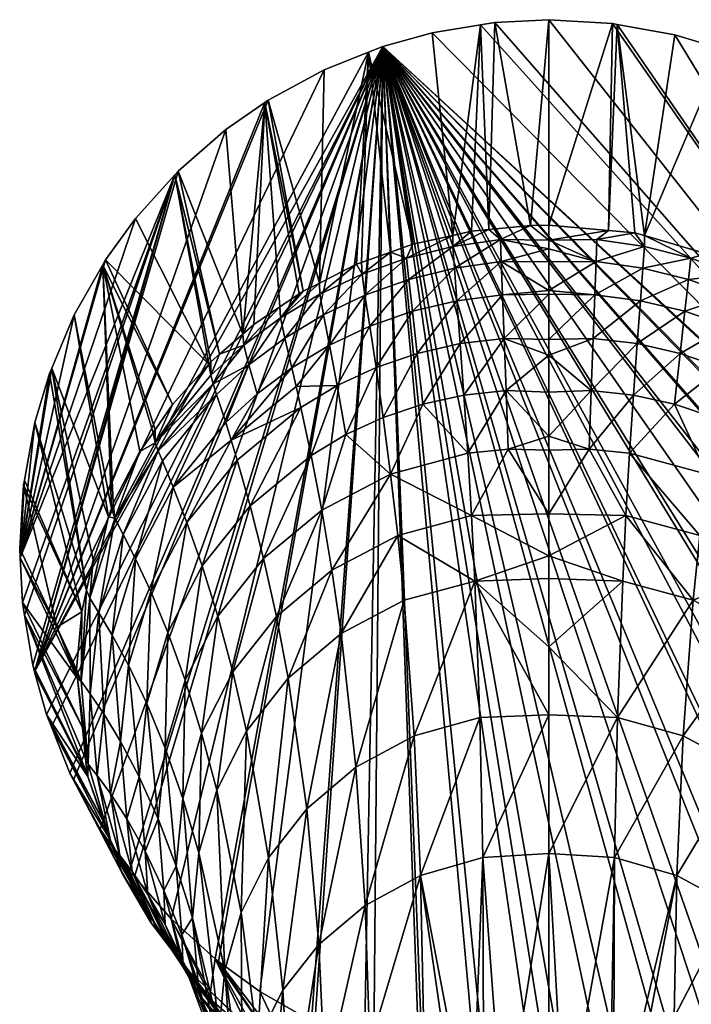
# Model space of a CAD drawing. Extents: x -0.027 to 0.041, y -0.127 to 0.027.
# Tile 10 of 21: x -0.027 to 0.007, y -0.024 to 0.027. Entities that reach past the tile are written whole.
import ezdxf

# ---------------------------------------------------------------- set-up
doc = ezdxf.new("R2010")
doc.units = 0
doc.layers.add('mesh', color=7, linetype='CONTINUOUS')

msp = doc.modelspace()

# ---------------------------------------------------------------- meshes
at = {"layer": 'mesh'}
mesh = msp.add_polyface(dxfattribs=at)
corners = [(0, 0.016035, 0.106884), (0.002465, 0.014921, 0.110352), (0, 0.015584, 0.108982), (-0.004979, 0.016285, 0.102924), (-0.006059, 0.026822), (-0.00355, 0.027233), (-0.008629, 0.02611), (-0.007065, 0.015821, 0.10265), (-0.009371, 0.025815), (-0.008219, 0.01541, 0.102412), (-0.009727, 0.014873, 0.1021), (-0.00094, 0.016801, 0.10323), (0, 0.0275), (0, 0.016819, 0.103241), (-0.002804, 0.027356), (-0.003113, 0.016589, 0.103103), (-0.004009, 0.016501, 0.103051), (-0.009983, 0.014781, 0.102047), (-0.0097, 0.014274, 0.105715), (-0.004976, 0.015708, 0.106593), (-0.002504, 0.016072, 0.106827), (0, 0.014903, 0.110402), (-0.002465, 0.014921, 0.110352), (-0.007385, 0.015104, 0.106221), (-0.007272, 0.013993, 0.10971), (-0.009551, 0.013182, 0.109183), (-0.011895, 0.01323, 0.105084), (0, 0.013421, 0.113494), (-0.0049, 0.014577, 0.110101)]
mesh.append_faces([[corners[k] for k in face] for face in [(0, 1, 2, 2), (3, 4, 5, 5), (3, 6, 4, 4), (7, 6, 3, 3), (7, 8, 6, 6), (9, 8, 7, 7), (9, 10, 8, 8), (11, 12, 13, 13), (11, 14, 12, 12), (15, 14, 11, 11), (15, 5, 14, 14), (16, 5, 15, 15), (16, 3, 5, 5), (10, 17, 8, 8), (18, 10, 9, 9), (19, 16, 15, 15), (11, 13, 0, 0), (20, 11, 0, 0), (2, 21, 22, 22), (23, 7, 3, 3), (19, 3, 16, 16), (19, 23, 3, 3), (24, 23, 19, 19), (24, 25, 23, 23), (18, 17, 10, 10), (18, 26, 17, 17), (21, 27, 22, 22), (20, 15, 11, 11), (20, 19, 15, 15), (28, 19, 20, 20), (28, 24, 19, 19), (20, 22, 28, 28), (20, 2, 22, 22), (0, 2, 20, 20), (23, 9, 7, 7), (23, 18, 9, 9), (25, 18, 23, 23)]])
mesh = msp.add_polyface(dxfattribs=at)
corners = [(0.004973, 0.016276, 0.102928), (0.003553, 0.027254), (0.006554, 0.026706), (0.012149, 0.02467), (0.011851, 0.013711, 0.101447), (0.009378, 0.025833), (0.012907, 0.013124, 0.101108), (0.009095, 0.025952), (0.008199, 0.01533, 0.102381), (0.003311, 0.027299), (0, 0.016819, 0.103241), (0, 0.0275), (0.00311, 0.016543, 0.103082), (0.004476, 0.016421, 0.103012), (0, 0.016035, 0.106884), (0.002504, 0.016072, 0.106827), (0.002465, 0.014921, 0.110352), (0.004976, 0.015708, 0.106593), (0.007385, 0.015104, 0.106221), (0.0097, 0.014274, 0.105715), (0, 0.014903, 0.110402), (0, 0.015584, 0.108982), (0, 0.013421, 0.113494), (0.007272, 0.013993, 0.10971), (0.0049, 0.014577, 0.110101), (-0.008629, 0.02611), (0.026731, -0.006414), (-0.006059, 0.026822), (-0.00355, 0.027233), (-0.002804, 0.027356), (0.009775, 0.014867, 0.102114)]
mesh.append_faces([[corners[k] for k in face] for face in [(0, 1, 2, 2), (3, 4, 5, 5), (3, 6, 4, 4), (7, 0, 2, 2), (7, 8, 0, 0), (5, 8, 7, 7), (9, 10, 11, 11), (9, 12, 10, 10), (1, 12, 9, 9), (1, 13, 12, 12), (0, 13, 1, 1), (14, 10, 12, 12), (14, 15, 16, 16), (12, 15, 14, 14), (0, 17, 13, 13), (0, 18, 17, 17), (8, 18, 0, 0), (8, 19, 18, 18), (16, 20, 21, 21), (16, 22, 20, 20), (23, 18, 19, 19), (24, 18, 23, 23), (24, 17, 18, 18), (16, 17, 24, 24), (15, 17, 16, 16), (15, 13, 17, 17), (12, 13, 15, 15), (25, 26, 27, 27), (26, 28, 27, 27), (26, 29, 28, 28), (26, 7, 2, 2), (26, 9, 11, 11), (26, 1, 9, 9), (5, 4, 30, 30), (5, 30, 8, 8), (30, 19, 8, 8), (19, 30, 4, 4)]])
mesh = msp.add_polyface(dxfattribs=at)
corners = [(0.026276, 0.005125, 0.01523), (0.026181, 0.005341, 0.016063), (0.025815, 0.009371), (0.02319, 0.01476), (0.020471, 0.005969, 0.096977), (0.020372, 0.006107, 0.097057), (0.021718, 0.004227, 0.095971), (0.0226, 0.002035, 0.094705), (0.022776, 0.001596, 0.094452), (0.024897, 0.011678), (0.02604, 0.005427, 0.018369), (0.026033, 0.005406, 0.018608), (0.018457, 0.008782, 0.098601), (0.015843, 0.010579, 0.103492), (0.015842, 0.0111, 0.099939), (0.01705, 0.010029, 0.099321), (0.017566, 0.009013, 0.102554), (0.017605, 0.009537, 0.099037), (0.013358, 0.009392, 0.110977), (0.013724, 0.010942, 0.107763), (0.01558, 0.009555, 0.106893), (0.011399, 0.01057, 0.11176), (0.013132, 0.008426, 0.112475), (0.016189, 0.004601, 0.112005), (0.012885, 0.007339, 0.113887), (0.017265, 0.008016, 0.10593), (0.017439, 0.008571, 0.104261), (0.020296, 0.005082, 0.102129), (0.020083, 0.004565, 0.103776), (0.016792, 0.006549, 0.10911), (0.015159, 0.008045, 0.11009), (0.016504, 0.005634, 0.110598), (0.014757, 0.023184), (0.027233, 0.00355), (0.026822, 0.006058), (0.027356, 0.002804), (0.0275, 0), (0.026731, -0.006414), (0.027269, -0.003472), (0, 0.0275), (-0.002804, 0.027356), (0.012149, 0.02467), (0.009378, 0.025833), (0.006554, 0.026706), (0.003553, 0.027254), (0.026635, 0.003926, 0.012949), (0.026507, 0.004419, 0.013669), (0.02611, 0.008629), (0.026885, 0.002682, 0.011678)]
mesh.append_faces([[corners[k] for k in face] for face in [(0, 1, 2, 2), (3, 4, 5, 5), (3, 6, 4, 4), (7, 6, 3, 3), (2, 8, 9, 9), (10, 11, 2, 2), (12, 3, 5, 5), (13, 14, 15, 15), (16, 17, 12, 12), (16, 15, 17, 17), (18, 19, 20, 20), (18, 21, 19, 19), (22, 21, 18, 18), (23, 24, 22, 22), (25, 13, 26, 26), (16, 13, 15, 15), (16, 26, 13, 13), (27, 26, 16, 16), (28, 29, 25, 25), (12, 5, 16, 16), (30, 18, 20, 20), (30, 22, 18, 18), (31, 22, 30, 30), (31, 23, 22, 22), (30, 25, 29, 29), (20, 25, 30, 30), (20, 13, 25, 25), (19, 13, 20, 20), (32, 33, 34, 34), (32, 35, 33, 33), (32, 36, 35, 35), (37, 38, 32, 32), (39, 40, 37, 37), (41, 42, 37, 37), (43, 44, 37, 37), (45, 46, 2, 2), (47, 48, 2, 2)]])
mesh = msp.add_polyface(dxfattribs=at)
corners = [(-0.024519, -0.006527, 0.089762), (-0.025572, -0.004097, 0.058595), (-0.024543, -0.006287, 0.089901), (-0.024496, -0.006759, 0.089628), (-0.027356, -0.002804), (-0.024241, -0.009312, 0.088155), (-0.027247, -0.003469), (-0.027475, -0.000491), (-0.0275, 0), (-0.023849, -0.002584, 0.095605), (-0.023688, -0.000586, 0.093188), (-0.02289, 0.001643, 0.094478), (-0.024312, -0.006889, 0.093023), (-0.022692, -0.0045, 0.101913), (-0.023379, -0.003347, 0.098838), (-0.022124, 0.000733, 0.101384), (-0.023124, -0.008601, 0.099247), (-0.022252, -0.010042, 0.102071), (-0.022555, 0.001584, 0.098104), (-0.023829, -0.007561, 0.096207), (-0.020688, -0.002239, 0.107356), (-0.021841, -0.006073, 0.104757), (-0.021485, -0.000533, 0.104495), (-0.020899, -0.008052, 0.10731), (-0.018902, -0.006839, 0.112129), (-0.01994, -0.010385, 0.109547), (-0.019803, -0.00436, 0.109908), (-0.018804, 0.001362, 0.109799), (-0.024032, -0.002158, 0.092281), (-0.008629, 0.02611), (-0.025855, -0.00927), (-0.024897, -0.011678), (-0.026111, -0.008628), (-0.024276, -0.0033, 0.091622), (-0.026706, 0.006554), (-0.027299, 0.003311), (-0.024706, -0.012028), (-0.023309, -0.014589)]
mesh.append_faces([[corners[k] for k in face] for face in [(0, 1, 2, 2), (0, 3, 1, 1), (4, 5, 6, 6), (4, 3, 5, 5), (7, 3, 4, 4), (7, 1, 3, 3), (8, 1, 7, 7), (9, 10, 11, 11), (12, 0, 2, 2), (3, 0, 12, 12), (13, 14, 15, 15), (13, 16, 14, 14), (17, 16, 13, 13), (14, 9, 18, 18), (14, 19, 9, 9), (16, 19, 14, 14), (20, 21, 22, 22), (23, 21, 20, 20), (24, 25, 26, 26), (26, 20, 27, 27), (26, 23, 20, 20), (25, 23, 26, 26), (22, 13, 15, 15), (21, 13, 22, 22), (21, 17, 13, 13), (9, 28, 10, 10), (9, 12, 28, 28), (19, 12, 9, 9), (29, 30, 31, 31), (29, 32, 30, 30), (33, 2, 1, 1), (33, 34, 28, 28), (1, 35, 33, 33), (28, 12, 33, 33), (12, 2, 33, 33), (29, 36, 37, 37)]])
mesh = msp.add_polyface(dxfattribs=at)
corners = [(-0.017668, 0.009592, 0.099069), (-0.021483, 0.017166), (-0.019435, 0.019436), (-0.023038, 0.015014), (-0.019554, 0.007488, 0.097853), (-0.023184, 0.014757), (-0.015904, 0.011153, 0.099966), (-0.019264, 0.019625), (-0.016781, 0.021784), (-0.017114, 0.0101, 0.099361), (-0.017566, 0.009707, 0.099135), (-0.020568, 0.006022, 0.097007), (-0.021249, 0.005038, 0.096439), (-0.020464, 0.006172, 0.097093), (-0.02467, 0.012149), (-0.02289, 0.001643, 0.094478), (-0.025833, 0.009378), (-0.022735, 0.002076, 0.094729), (-0.022634, 0.00236, 0.094893), (-0.01558, 0.009555, 0.106893), (-0.016792, 0.006549, 0.10911), (-0.017265, 0.008016, 0.10593), (-0.017566, 0.009013, 0.102554), (-0.020456, 0.005496, 0.100448), (-0.015843, 0.010579, 0.103492), (-0.017439, 0.008571, 0.104261), (-0.020296, 0.005082, 0.102129), (-0.026725, -0.006412), (-0.026111, -0.008628), (-0.008629, 0.02611), (-0.01476, 0.02319), (-0.014589, 0.023309), (-0.011678, 0.024897), (-0.009371, 0.025815), (-0.027475, -0.000491)]
mesh.append_faces([[corners[k] for k in face] for face in [(0, 1, 2, 2), (0, 3, 1, 1), (4, 3, 0, 0), (4, 5, 3, 3), (6, 7, 8, 8), (9, 7, 6, 6), (9, 2, 7, 7), (10, 2, 9, 9), (10, 0, 2, 2), (5, 11, 12, 12), (5, 13, 11, 11), (4, 13, 5, 5), (14, 15, 16, 16), (5, 17, 14, 14), (12, 18, 5, 5), (19, 20, 21, 21), (22, 10, 9, 9), (22, 0, 10, 10), (23, 0, 22, 22), (23, 4, 0, 0), (24, 9, 6, 6), (24, 22, 9, 9), (25, 22, 24, 24), (25, 23, 22, 22), (21, 25, 19, 19), (21, 26, 25, 25), (27, 28, 29, 29), (27, 30, 8, 8), (27, 31, 30, 30), (27, 7, 2, 2), (27, 32, 31, 31), (29, 33, 27, 27), (34, 14, 16, 16), (34, 5, 14, 14), (1, 34, 2, 2), (1, 3, 34, 34)]])
mesh = msp.add_polyface(dxfattribs=at)
corners = [(-0.011919, 0.013805, 0.101487), (-0.014589, 0.023309), (-0.011678, 0.024897), (-0.012757, 0.013382, 0.101244), (-0.01476, 0.02319), (-0.01297, 0.013239, 0.101162), (-0.009371, 0.025815), (-0.009983, 0.014781, 0.102047), (-0.015323, 0.011658, 0.100256), (-0.015904, 0.011153, 0.099966), (-0.013981, 0.01256, 0.100773), (-0.016781, 0.021784), (-0.015843, 0.010579, 0.103492), (-0.013949, 0.011991, 0.10434), (-0.011708, 0.012159, 0.108531), (-0.011895, 0.01323, 0.105084), (-0.0097, 0.014274, 0.105715), (-0.013724, 0.010942, 0.107763), (-0.013358, 0.009392, 0.110977), (-0.015159, 0.008045, 0.11009), (-0.016504, 0.005634, 0.110598), (-0.010997, 0.00847, 0.114677), (-0.013132, 0.008426, 0.112475), (-0.011399, 0.01057, 0.11176), (-0.012885, 0.007339, 0.113887), (-0.01235, 0.004842, 0.116434), (-0.01558, 0.009555, 0.106893), (-0.016792, 0.006549, 0.10911), (-0.017439, 0.008571, 0.104261), (-0.026725, -0.006412)]
mesh.append_faces([[corners[k] for k in face] for face in [(0, 1, 2, 2), (3, 1, 0, 0), (3, 4, 1, 1), (5, 4, 3, 3), (6, 0, 2, 2), (6, 7, 0, 0), (4, 8, 9, 9), (4, 10, 8, 8), (5, 10, 4, 4), (9, 11, 4, 4), (12, 9, 8, 8), (10, 12, 8, 8), (13, 3, 0, 0), (13, 5, 3, 3), (14, 15, 16, 16), (14, 17, 15, 15), (18, 17, 14, 14), (18, 19, 17, 17), (20, 19, 18, 18), (21, 22, 23, 23), (21, 24, 22, 22), (25, 24, 21, 21), (15, 0, 7, 7), (15, 13, 0, 0), (17, 13, 15, 15), (17, 26, 13, 13), (19, 26, 17, 17), (19, 27, 26, 26), (13, 10, 5, 5), (13, 12, 10, 10), (26, 12, 13, 13), (26, 28, 12, 12), (23, 18, 14, 14), (22, 18, 23, 23), (22, 20, 18, 18), (24, 20, 22, 22), (29, 6, 2, 2)]])
mesh = msp.add_polyface(dxfattribs=at)
corners = [(-0.017265, 0.008016, 0.10593), (-0.016792, 0.006549, 0.10911), (-0.019517, 0.003193, 0.106921), (-0.016504, 0.005634, 0.110598), (-0.016189, 0.004601, 0.112005), (-0.018804, 0.001362, 0.109799), (-0.020083, 0.004565, 0.103776), (-0.01235, 0.004842, 0.116434), (-0.015512, 0.002217, 0.114554), (-0.012885, 0.007339, 0.113887), (-0.014819, -0.000525, 0.116746), (-0.017196, -0.003513, 0.114556), (-0.016421, -0.006405, 0.116436), (-0.018042, -0.009598, 0.114034), (-0.018009, -0.000896, 0.11235), (-0.019803, -0.00436, 0.109908), (-0.018902, -0.006839, 0.112129), (-0.010541, 0.005922, 0.117223), (-0.010997, 0.00847, 0.114677), (-0.011801, 0.00199, 0.118612), (-0.014156, -0.003537, 0.118605), (-0.015713, -0.009504, 0.118032), (-0.015159, 0.008045, 0.11009), (-0.011276, -0.001123, 0.120452), (-0.010797, -0.004425, 0.122004), (-0.013551, -0.006747, 0.120177), (-0.020296, 0.005082, 0.102129), (-0.008216, 0.003874, 0.120056), (-0.008629, 0.02611), (-0.021784, -0.016782), (-0.021526, -0.017078), (-0.024897, -0.011678), (-0.024706, -0.012028), (-0.019625, -0.019264), (-0.017336, -0.021329), (-0.023309, -0.014589)]
mesh.append_faces([[corners[k] for k in face] for face in [(0, 1, 2, 2), (3, 4, 5, 5), (2, 6, 0, 0), (7, 8, 9, 9), (10, 8, 7, 7), (10, 11, 8, 8), (12, 11, 10, 10), (12, 13, 11, 11), (14, 5, 4, 4), (14, 15, 5, 5), (16, 15, 14, 14), (17, 7, 18, 18), (19, 7, 17, 17), (19, 10, 7, 7), (20, 10, 19, 19), (20, 12, 10, 10), (21, 12, 20, 20), (3, 1, 22, 22), (3, 2, 1, 1), (5, 2, 3, 3), (23, 24, 25, 25), (6, 26, 0, 0), (20, 25, 21, 21), (20, 23, 25, 25), (19, 23, 20, 20), (19, 27, 23, 23), (9, 4, 3, 3), (8, 4, 9, 9), (8, 14, 4, 4), (11, 14, 8, 8), (11, 16, 14, 14), (13, 16, 11, 11), (28, 29, 30, 30), (31, 32, 28, 28), (33, 34, 28, 28), (28, 30, 33, 33), (35, 29, 28, 28)]])
mesh = msp.add_polyface(dxfattribs=at)
corners = [(-0.020686, -0.01917, 0.082463), (-0.021526, -0.017078), (-0.021784, -0.016782), (-0.020683, -0.019444, 0.085499), (-0.020835, -0.018943, 0.082594), (-0.022143, -0.016952, 0.083744), (-0.020839, -0.017999, 0.096711), (-0.021651, -0.016799, 0.093933), (-0.021923, -0.014051, 0.099367), (-0.019726, -0.020673, 0.091429), (-0.020305, -0.019906, 0.088518), (-0.022299, -0.015958, 0.090975), (-0.020899, -0.008052, 0.10731), (-0.021287, -0.011877, 0.104624), (-0.021841, -0.006073, 0.104757), (-0.020304, -0.014059, 0.106879), (-0.02097, -0.015744, 0.101918), (-0.019999, -0.017776, 0.10419), (-0.019935, -0.019559, 0.099258), (-0.017258, -0.012569, 0.115659), (-0.018042, -0.009598, 0.114034), (-0.016421, -0.006405, 0.116436), (-0.01819, -0.015833, 0.113137), (-0.016842, -0.021926, 0.115784), (-0.019025, -0.013, 0.111479), (-0.01994, -0.010385, 0.109547), (-0.018902, -0.006839, 0.112129), (-0.019366, -0.016525, 0.10884), (-0.01851, -0.019212, 0.110535), (-0.015713, -0.009504, 0.118032), (-0.015992, -0.01892, 0.118236), (-0.01907, -0.020091, 0.106181), (-0.022252, -0.010042, 0.102071), (-0.014573, -0.016089, 0.120552), (-0.013551, -0.006747, 0.120177), (-0.008629, 0.02611), (-0.017336, -0.021329), (-0.017166, -0.021483), (-0.023309, -0.014589), (-0.015014, -0.023037)]
mesh.append_faces([[corners[k] for k in face] for face in [(0, 1, 2, 2), (3, 4, 5, 5), (6, 7, 8, 8), (6, 9, 7, 7), (7, 10, 11, 11), (12, 13, 14, 14), (15, 13, 12, 12), (15, 16, 13, 13), (17, 16, 15, 15), (17, 18, 16, 16), (19, 20, 21, 21), (19, 22, 20, 20), (23, 22, 19, 19), (24, 25, 26, 26), (24, 27, 25, 25), (28, 27, 24, 24), (29, 19, 21, 21), (30, 19, 29, 29), (30, 23, 19, 19), (25, 15, 12, 12), (27, 15, 25, 25), (27, 17, 15, 15), (31, 17, 27, 27), (13, 32, 14, 14), (13, 8, 32, 32), (16, 8, 13, 13), (16, 6, 8, 8), (18, 6, 16, 16), (29, 33, 30, 30), (29, 34, 33, 33), (10, 3, 11, 11), (20, 24, 26, 26), (22, 24, 20, 20), (22, 28, 24, 24), (35, 36, 37, 37), (4, 38, 5, 5), (35, 37, 39, 39)]])
mesh = msp.add_polyface(dxfattribs=at)
corners = [(-0.012323, -0.024571), (-0.011138, -0.027694, 0.077542), (-0.010304, -0.028184, 0.077259), (-0.013452, -0.026334, 0.078327), (-0.009904, -0.028311, 0.077185), (-0.012149, -0.02467), (-0.008664, -0.028705, 0.076958), (-0.009576, -0.02575), (-0.009095, -0.025952), (-0.006085, -0.029525, 0.076485), (-0.006729, -0.026654), (-0.006662, -0.017008, 0.12767), (-0.006516, -0.024365, 0.129164), (-0.009302, -0.025848, 0.12777), (-0.003581, -0.008785, 0.126708), (-0.00342, -0.01607, 0.128549), (-0.006896, -0.031911, 0.130327), (-0.004627, -0.031122, 0.131113), (-0.004004, -0.030995, 0.131237), (-0.003366, -0.030865, 0.131365), (-0.002351, -0.030658, 0.131567), (-0.00954, -0.018559, 0.126288), (-0.010033, -0.011371, 0.124447), (-0.006992, -0.00974, 0.125833), (-0.011943, -0.020587, 0.12451), (-0.011615, -0.027755, 0.125991), (-0.013412, -0.029968, 0.123935), (-0.009877, -0.028549, 0.080004), (-0.014191, -0.025899, 0.078578), (-0.013943, -0.026584, 0.084341), (-0.013816, -0.022962, 0.122441), (-0.01258, -0.013535, 0.122652), (-0.010797, -0.004425, 0.122004), (-0.014573, -0.016089, 0.120552), (-0.013551, -0.006747, 0.120177), (-0.008629, 0.02611), (-0.003791, -0.027211), (-0.003311, -0.027299), (-0.006554, -0.026706), (-0.015014, -0.023037)]
mesh.append_faces([[corners[k] for k in face] for face in [(0, 1, 2, 2), (0, 3, 1, 1), (4, 5, 0, 0), (6, 7, 5, 5), (6, 8, 7, 7), (9, 10, 8, 8), (11, 12, 13, 13), (11, 14, 15, 15), (12, 16, 13, 13), (11, 17, 12, 12), (15, 18, 11, 11), (15, 19, 18, 18), (20, 19, 15, 15), (21, 22, 23, 23), (21, 24, 22, 22), (25, 24, 21, 21), (25, 26, 24, 24), (21, 13, 25, 25), (21, 11, 13, 13), (23, 11, 21, 21), (23, 14, 11, 11), (27, 1, 3, 3), (27, 28, 29, 29), (30, 24, 26, 26), (31, 24, 30, 30), (31, 22, 24, 24), (32, 22, 31, 31), (33, 31, 30, 30), (34, 31, 33, 33), (34, 32, 31, 31), (35, 0, 5, 5), (35, 36, 37, 37), (35, 38, 36, 36), (35, 8, 10, 10), (35, 7, 8, 8), (39, 3, 0, 0), (35, 39, 0, 0)]])
mesh = msp.add_polyface(dxfattribs=at)
corners = [(0.002112, 0.005173, 0.121227), (0, 0.005113, 0.121263), (0, 0.005846, 0.120881), (0, 0.001807, 0.122987), (-0.006992, -0.00974, 0.125833), (-0.007518, -0.002688, 0.123413), (-0.003848, -0.001691, 0.124304), (-0.010033, -0.011371, 0.124447), (-0.003581, -0.008785, 0.126708), (0, -0.00865, 0.126878), (-0.006545, 0.007508, 0.118433), (-0.008216, 0.003874, 0.120056), (-0.008599, 0.006817, 0.117893), (-0.004208, 0.004964, 0.120981), (-0.004407, 0.007978, 0.118835), (-0.002213, 0.008215, 0.11909), (-0.002112, 0.005173, 0.121227), (-0.004018, 0.001717, 0.122785), (0, -0.005106, 0.125909), (0, -0.001562, 0.124573), (0, -0.000381, 0.124127), (-0.010797, -0.004425, 0.122004), (-0.00785, 0.000682, 0.121878), (-0.011276, -0.001123, 0.120452), (-0.010541, 0.005922, 0.117223), (-0.011801, 0.00199, 0.118612), (-0.008972, 0.009413, 0.11535), (0.006058, -0.026823), (0.006724, -0.026638), (-0.008629, 0.02611), (0.000814, -0.027458), (0.002804, -0.027356), (-0.003311, -0.027299), (-0.000814, -0.027451), (-0.006729, -0.026654), (-0.006554, -0.026706), (-0.012149, -0.02467), (-0.009576, -0.02575)]
mesh.append_faces([[corners[k] for k in face] for face in [(0, 1, 2, 2), (0, 3, 1, 1), (4, 5, 6, 6), (4, 7, 5, 5), (6, 8, 4, 4), (6, 9, 8, 8), (10, 11, 12, 12), (10, 13, 11, 11), (14, 13, 10, 10), (14, 15, 13, 13), (16, 3, 17, 17), (16, 1, 3, 3), (2, 1, 16, 16), (6, 18, 9, 9), (6, 19, 18, 18), (20, 19, 6, 6), (21, 5, 7, 7), (22, 5, 21, 21), (22, 6, 5, 5), (17, 6, 22, 22), (17, 20, 6, 6), (3, 20, 17, 17), (23, 22, 21, 21), (11, 22, 23, 23), (11, 17, 22, 22), (13, 17, 11, 11), (13, 16, 17, 17), (15, 16, 13, 13), (15, 2, 16, 16), (24, 11, 25, 25), (24, 12, 11, 11), (26, 12, 24, 24), (27, 28, 29, 29), (30, 31, 29, 29), (32, 33, 29, 29), (34, 35, 29, 29), (36, 37, 29, 29)]])
mesh = msp.add_polyface(dxfattribs=at)
corners = [(-0.002424, -0.028051, 0.017585), (-0.002439, -0.028274, 0.017561), (-0.002149, -0.028065, 0.017307), (0.002987, -0.028305, 0.018275), (0.002973, -0.028022, 0.018296), (0.002677, -0.028037, 0.017829), (0.003433, -0.028018, 0.019624), (0.000814, -0.027458), (0.003315, -0.028014, 0.019124), (0.002804, -0.027356), (0.003247, -0.028011, 0.018834), (0.003116, -0.028015, 0.018521), (0, -0.0275), (0, -0.028124, 0.016555), (0.000391, -0.028122, 0.016577), (0.000888, -0.028112, 0.016687), (0.001508, -0.028094, 0.016902), (-0.003791, -0.027211), (-0.001719, -0.028085, 0.017033), (-0.001139, -0.028107, 0.016748), (-0.001873, -0.028079, 0.017108), (0.00316, -0.030788, 0.131441), (0.00082, -0.030517, 0.131702), (0.00342, -0.01607, 0.128549), (-0.00342, -0.01607, 0.128549), (-0.003581, -0.008785, 0.126708), (0, -0.00865, 0.126878), (-0.008629, 0.02611), (0.003789, -0.027194), (0.006058, -0.026823), (-0.000814, -0.027451), (0.002439, -0.028274, 0.017561), (0.002441, -0.02805, 0.01757), (0.001811, -0.028082, 0.017069), (0.000739, -0.028116, 0.016635), (-0.000892, -0.028113, 0.016676), (-0.003311, -0.027299), (0, -0.015867, 0.128851), (0, -0.030498, 0.131721), (0.003581, -0.008785, 0.126708), (-0.002351, -0.030658, 0.131567)]
mesh.append_faces([[corners[k] for k in face] for face in [(0, 1, 2, 2), (3, 4, 5, 5), (6, 7, 8, 8), (6, 9, 7, 7), (7, 10, 8, 8), (7, 11, 10, 10), (4, 11, 7, 7), (7, 5, 4, 4), (12, 13, 14, 14), (7, 15, 16, 16), (17, 18, 19, 19), (17, 2, 20, 20), (21, 22, 23, 23), (24, 25, 26, 26), (27, 28, 29, 29), (27, 9, 28, 28), (27, 12, 7, 7), (27, 30, 12, 12), (31, 5, 32, 32), (33, 31, 32, 32), (7, 32, 5, 5), (7, 33, 32, 32), (16, 33, 7, 7), (7, 34, 15, 15), (12, 34, 7, 7), (14, 34, 12, 12), (17, 19, 35, 35), (35, 30, 36, 36), (35, 12, 30, 30), (13, 12, 35, 35), (37, 22, 38, 38), (39, 37, 26, 26), (23, 37, 39, 39), (23, 22, 37, 37), (24, 26, 37, 37), (37, 40, 24, 24), (38, 40, 37, 37)]])
mesh = msp.add_polyface(dxfattribs=at)
corners = [(0.013463, -0.026351, 0.078317), (0.014915, -0.023082), (0.014589, -0.023309), (0.014205, -0.025917, 0.078568), (0.016781, -0.021784), (0.014938, -0.025489, 0.078815), (0.017322, -0.021314), (0.01564, -0.02484, 0.07919), (0.006662, -0.017008, 0.12767), (0.006992, -0.00974, 0.125833), (0.010033, -0.011371, 0.124447), (0.010797, -0.004425, 0.122004), (0.01258, -0.013535, 0.122652), (0.013551, -0.006747, 0.120177), (0.015713, -0.009504, 0.118032), (0.00954, -0.018559, 0.126288), (0.006516, -0.024365, 0.129164), (0.004, -0.031001, 0.131232), (0.009302, -0.025848, 0.12777), (0.011943, -0.020587, 0.12451), (0.014573, -0.016089, 0.120552), (0.017258, -0.012569, 0.115659), (0.016842, -0.021926, 0.115784), (0.015146, -0.025582, 0.120171), (0.015992, -0.01892, 0.118236), (0.015934, -0.028352, 0.117779), (0.013816, -0.022962, 0.122441), (0.013943, -0.026584, 0.084341), (0.017508, -0.023504, 0.086276), (0.00342, -0.01607, 0.128549), (0.003581, -0.008785, 0.126708), (0.003374, -0.030842, 0.131388), (0.016421, -0.006405, 0.116436), (-0.008629, 0.02611), (0.009571, -0.025735), (0.011678, -0.024897), (0.008628, -0.026111), (0.006724, -0.026638), (0.019263, -0.019626), (0.012312, -0.024551)]
mesh.append_faces([[corners[k] for k in face] for face in [(0, 1, 2, 2), (3, 4, 1, 1), (5, 6, 4, 4), (7, 6, 5, 5), (8, 9, 10, 10), (11, 10, 9, 9), (12, 13, 14, 14), (12, 10, 13, 13), (15, 10, 12, 12), (15, 8, 10, 10), (16, 8, 15, 15), (16, 17, 8, 8), (15, 18, 16, 16), (15, 19, 18, 18), (12, 19, 15, 15), (12, 20, 19, 19), (14, 20, 12, 12), (14, 21, 20, 20), (22, 23, 24, 24), (25, 23, 22, 22), (23, 26, 24, 24), (20, 26, 19, 19), (20, 24, 26, 26), (21, 24, 20, 20), (7, 27, 28, 28), (9, 29, 30, 30), (8, 29, 9, 9), (8, 31, 29, 29), (17, 31, 8, 8), (13, 32, 14, 14), (33, 34, 35, 35), (33, 36, 34, 34), (33, 37, 36, 36), (33, 6, 38, 38), (33, 4, 6, 6), (33, 2, 1, 1), (33, 39, 2, 2)]])
mesh = msp.add_polyface(dxfattribs=at)
corners = [(0.003848, -0.001691, 0.124304), (0, -0.001562, 0.124573), (0, -0.000381, 0.124127), (0, -0.005106, 0.125909), (0.003581, -0.008785, 0.126708), (0.010797, -0.004425, 0.122004), (0.006992, -0.00974, 0.125833), (0.007518, -0.002688, 0.123413), (0.013551, -0.006747, 0.120177), (0.010033, -0.011371, 0.124447), (0, -0.00865, 0.126878), (0.008216, 0.003874, 0.120056), (0.010541, 0.005922, 0.117223), (0.011801, 0.00199, 0.118612), (0.008599, 0.006817, 0.117893), (0.006545, 0.007508, 0.118433), (0.004018, 0.001717, 0.122785), (0, 0.001807, 0.122987), (0.002112, 0.005173, 0.121227), (0.011276, -0.001123, 0.120452), (0.014819, -0.000525, 0.116746), (0.00785, 0.000682, 0.121878), (0.004208, 0.004964, 0.120981), (0.004407, 0.007978, 0.118835), (0.01235, 0.004842, 0.116434), (0.012885, 0.007339, 0.113887), (0.014156, -0.003537, 0.118605), (0.002213, 0.008215, 0.11909), (0.019263, -0.019626), (0.019543, -0.019315), (-0.008629, 0.02611), (0.023037, -0.015014), (0.023251, -0.01464), (0.014915, -0.023082), (0.016781, -0.021784), (0.011678, -0.024897), (0.012312, -0.024551)]
mesh.append_faces([[corners[k] for k in face] for face in [(0, 1, 2, 2), (0, 3, 1, 1), (4, 3, 0, 0), (5, 6, 7, 7), (8, 9, 5, 5), (4, 10, 3, 3), (11, 12, 13, 13), (11, 14, 12, 12), (15, 14, 11, 11), (16, 17, 18, 18), (16, 2, 17, 17), (16, 0, 2, 2), (7, 0, 16, 16), (7, 4, 0, 0), (6, 4, 7, 7), (19, 13, 20, 20), (21, 13, 19, 19), (21, 11, 13, 13), (22, 11, 21, 21), (22, 15, 11, 11), (23, 15, 22, 22), (12, 24, 13, 13), (12, 25, 24, 24), (5, 26, 8, 8), (5, 19, 26, 26), (7, 19, 5, 5), (7, 21, 19, 19), (16, 21, 7, 7), (16, 22, 21, 21), (18, 22, 16, 16), (18, 23, 22, 22), (27, 23, 18, 18), (28, 29, 30, 30), (31, 32, 30, 30), (33, 34, 30, 30), (35, 36, 30, 30)]])
mesh = msp.add_polyface(dxfattribs=at)
corners = [(0.017265, 0.008016, 0.10593), (0.017439, 0.008571, 0.104261), (0.020083, 0.004565, 0.103776), (0.020372, 0.006107, 0.097057), (0.020471, 0.005969, 0.096977), (0.020456, 0.005496, 0.100448), (0.020296, 0.005082, 0.102129), (0.019517, 0.003193, 0.106921), (0.016792, 0.006549, 0.10911), (0.017566, 0.009013, 0.102554), (0.018804, 0.001362, 0.109799), (0.016189, 0.004601, 0.112005), (0.016504, 0.005634, 0.110598), (0.01235, 0.004842, 0.116434), (0.012885, 0.007339, 0.113887), (0.015512, 0.002217, 0.114554), (0.018009, -0.000896, 0.11235), (0.020688, -0.002239, 0.107356), (0.019803, -0.00436, 0.109908), (0.016421, -0.006405, 0.116436), (0.017196, -0.003513, 0.114556), (0.018902, -0.006839, 0.112129), (0.014156, -0.003537, 0.118605), (0.014819, -0.000525, 0.116746), (0.011276, -0.001123, 0.120452), (0.020899, -0.008052, 0.10731), (0.011801, 0.00199, 0.118612), (0.021485, -0.000533, 0.104495), (0.015159, 0.008045, 0.11009), (0.013551, -0.006747, 0.120177), (-0.008629, 0.02611), (0.026706, -0.006554), (0.026731, -0.006414), (0.025952, -0.009095), (0.025875, -0.009278), (0.02467, -0.012149), (0.024718, -0.012035), (0.023251, -0.01464), (0.021482, -0.017166), (0.023037, -0.015014), (0.019543, -0.019315)]
mesh.append_faces([[corners[k] for k in face] for face in [(0, 1, 2, 2), (3, 4, 5, 5), (6, 2, 1, 1), (2, 7, 8, 8), (9, 5, 6, 6), (9, 3, 5, 5), (10, 11, 12, 12), (11, 13, 14, 14), (11, 15, 13, 13), (10, 15, 11, 11), (10, 16, 15, 15), (17, 16, 10, 10), (17, 18, 16, 16), (19, 20, 21, 21), (22, 20, 19, 19), (22, 23, 20, 20), (24, 23, 22, 22), (21, 18, 25, 25), (20, 18, 21, 21), (20, 16, 18, 18), (23, 16, 20, 20), (23, 15, 16, 16), (26, 15, 23, 23), (26, 13, 15, 15), (10, 27, 17, 17), (10, 7, 27, 27), (12, 7, 10, 10), (12, 8, 7, 7), (28, 8, 12, 12), (29, 22, 19, 19), (30, 31, 32, 32), (30, 33, 31, 31), (30, 34, 33, 33), (30, 35, 36, 36), (30, 37, 35, 35), (30, 38, 39, 39), (30, 40, 38, 38)]])
mesh = msp.add_polyface(dxfattribs=at)
corners = [(0.0097, 0.014274, 0.105715), (0.011851, 0.013711, 0.101447), (0.011895, 0.01323, 0.105084), (0.002399, 0.013197, 0.113631), (0, 0.013421, 0.113494), (0.002465, 0.014921, 0.110352), (0.007272, 0.013993, 0.10971), (0.004771, 0.012885, 0.113371), (0.0049, 0.014577, 0.110101), (0.007081, 0.012335, 0.112967), (0.009551, 0.013182, 0.109183), (0.0093, 0.011558, 0.112428), (0.011708, 0.012159, 0.108531), (0.011399, 0.01057, 0.11176), (0.013724, 0.010942, 0.107763), (0.013132, 0.008426, 0.112475), (0.012885, 0.007339, 0.113887), (0.002312, 0.010929, 0.116562), (0, 0.010866, 0.1166), (0.002213, 0.008215, 0.11909), (0, 0.010052, 0.117591), (0.002112, 0.005173, 0.121227), (0, 0.005846, 0.120881), (0.010997, 0.00847, 0.114677), (0.008599, 0.006817, 0.117893), (0.008972, 0.009413, 0.11535), (0.010541, 0.005922, 0.117223), (0.006545, 0.007508, 0.118433), (0.00683, 0.010147, 0.115894), (0.004407, 0.007978, 0.118835), (0.0046, 0.010657, 0.1163), (0.024718, -0.012035), (0.025875, -0.009278), (-0.008629, 0.02611)]
mesh.append_faces([[corners[k] for k in face] for face in [(0, 1, 2, 2), (3, 4, 5, 5), (6, 7, 8, 8), (6, 9, 7, 7), (10, 9, 6, 6), (10, 11, 9, 9), (12, 11, 10, 10), (12, 13, 11, 11), (14, 13, 12, 12), (15, 16, 13, 13), (17, 18, 3, 3), (19, 20, 17, 17), (21, 22, 19, 19), (23, 24, 25, 25), (23, 26, 24, 24), (27, 25, 24, 24), (28, 25, 27, 27), (29, 28, 27, 27), (30, 28, 29, 29), (23, 16, 26, 26), (23, 13, 16, 16), (25, 13, 23, 23), (25, 11, 13, 13), (28, 11, 25, 25), (28, 9, 11, 11), (30, 9, 28, 28), (30, 7, 9, 9), (10, 2, 12, 12), (10, 0, 2, 2), (6, 0, 10, 10), (19, 30, 29, 29), (17, 30, 19, 19), (17, 7, 30, 30), (3, 7, 17, 17), (3, 8, 7, 7), (5, 8, 3, 3), (31, 32, 33, 33)]])
mesh = msp.add_polyface(dxfattribs=at)
corners = [(-0.025833, 0.009378), (-0.023688, -0.000586, 0.093188), (-0.024032, -0.002158, 0.092281), (-0.02289, 0.001643, 0.094478), (-0.02467, 0.012149), (-0.022735, 0.002076, 0.094729), (-0.023184, 0.014757), (-0.022634, 0.00236, 0.094893), (-0.025952, 0.009095), (-0.026706, 0.006554), (-0.025572, -0.004097, 0.058595), (-0.0275, 0), (-0.027299, 0.003311), (-0.020464, 0.006172, 0.097093), (-0.019554, 0.007488, 0.097853), (-0.020456, 0.005496, 0.100448), (-0.020568, 0.006022, 0.097007), (-0.021249, 0.005038, 0.096439), (-0.022555, 0.001584, 0.098104), (-0.020296, 0.005082, 0.102129), (-0.017439, 0.008571, 0.104261), (-0.022124, 0.000733, 0.101384), (-0.023379, -0.003347, 0.098838), (-0.023849, -0.002584, 0.095605), (-0.019517, 0.003193, 0.106921), (-0.021485, -0.000533, 0.104495), (-0.020083, 0.004565, 0.103776), (-0.020688, -0.002239, 0.107356), (-0.018804, 0.001362, 0.109799), (-0.019435, 0.019436), (-0.027247, -0.003469), (-0.026822, -0.006059), (-0.027475, -0.000491), (-0.026725, -0.006412), (-0.016781, 0.021784), (-0.019264, 0.019625), (-0.027254, 0.003553), (-0.023038, 0.015014), (-0.027356, -0.002804), (-0.024276, -0.0033, 0.091622)]
mesh.append_faces([[corners[k] for k in face] for face in [(0, 1, 2, 2), (0, 3, 1, 1), (4, 5, 3, 3), (6, 7, 5, 5), (2, 8, 0, 0), (2, 9, 8, 8), (10, 11, 12, 12), (13, 14, 15, 15), (15, 16, 13, 13), (15, 17, 16, 16), (18, 17, 15, 15), (18, 7, 17, 17), (5, 7, 18, 18), (19, 15, 20, 20), (19, 18, 15, 15), (21, 18, 19, 19), (21, 22, 18, 18), (18, 3, 5, 5), (18, 23, 3, 3), (24, 25, 26, 26), (27, 25, 24, 24), (28, 27, 24, 24), (26, 21, 19, 19), (25, 21, 26, 26), (29, 30, 31, 31), (32, 0, 8, 8), (33, 29, 31, 31), (34, 35, 33, 33), (36, 12, 11, 11), (37, 6, 32, 32), (29, 38, 30, 30), (29, 32, 38, 38), (32, 36, 11, 11), (32, 9, 36, 36), (8, 9, 32, 32), (39, 36, 9, 9), (39, 12, 36, 36)]])
mesh = msp.add_polyface(dxfattribs=at)
corners = [(0.002399, 0.013197, 0.113631), (0, 0.013234, 0.113722), (0, 0.013421, 0.113494), (0, 0.010866, 0.1166), (0.002312, 0.010929, 0.116562), (0, 0.010052, 0.117591), (0.002213, 0.008215, 0.11909), (0, 0.008129, 0.119094), (0, 0.005846, 0.120881), (-0.002312, 0.010929, 0.116562), (-0.0046, 0.010657, 0.1163), (-0.004407, 0.007978, 0.118835), (-0.006545, 0.007508, 0.118433), (-0.002399, 0.013197, 0.113631), (-0.0093, 0.011558, 0.112428), (-0.009551, 0.013182, 0.109183), (-0.007272, 0.013993, 0.10971), (-0.011399, 0.01057, 0.11176), (-0.010997, 0.00847, 0.114677), (-0.002213, 0.008215, 0.11909), (-0.00683, 0.010147, 0.115894), (-0.008599, 0.006817, 0.117893), (-0.004771, 0.012885, 0.113371), (-0.002465, 0.014921, 0.110352), (-0.007081, 0.012335, 0.112967), (-0.0049, 0.014577, 0.110101), (-0.008972, 0.009413, 0.11535), (-0.010541, 0.005922, 0.117223), (-0.011708, 0.012159, 0.108531), (-0.0097, 0.014274, 0.105715)]
mesh.append_faces([[corners[k] for k in face] for face in [(0, 1, 2, 2), (0, 3, 1, 1), (4, 5, 3, 3), (6, 7, 5, 5), (6, 8, 7, 7), (1, 3, 9, 9), (10, 11, 12, 12), (10, 9, 11, 11), (13, 9, 10, 10), (13, 1, 9, 9), (2, 1, 13, 13), (14, 15, 16, 16), (14, 17, 15, 15), (18, 17, 14, 14), (5, 7, 19, 19), (20, 12, 21, 21), (20, 10, 12, 12), (22, 10, 20, 20), (22, 13, 10, 10), (23, 13, 22, 22), (23, 2, 13, 13), (9, 19, 11, 11), (9, 5, 19, 19), (3, 5, 9, 9), (24, 16, 25, 25), (24, 14, 16, 16), (26, 14, 24, 24), (26, 18, 14, 14), (27, 18, 26, 26), (7, 8, 19, 19), (26, 20, 21, 21), (24, 20, 26, 26), (24, 22, 20, 20), (25, 22, 24, 24), (25, 23, 22, 22), (15, 28, 29, 29), (17, 28, 15, 15)]])
mesh = msp.add_polyface(dxfattribs=at)
corners = [(-0.026822, -0.006059), (-0.027247, -0.003469), (-0.024, -0.011738, 0.086754), (-0.023956, -0.011861, 0.086683), (-0.024081, -0.010917, 0.087228), (-0.024241, -0.009312, 0.088155), (-0.026725, -0.006412), (-0.026111, -0.008628), (-0.023089, -0.014297, 0.085277), (-0.025855, -0.00927), (-0.022779, -0.015167, 0.084774), (-0.024897, -0.011678), (-0.022219, -0.016739, 0.083867), (-0.024706, -0.012028), (-0.022143, -0.016952, 0.083744), (-0.023944, -0.011216, 0.090429), (-0.024496, -0.006759, 0.089628), (-0.024312, -0.006889, 0.093023), (-0.022733, -0.015444, 0.087896), (-0.020683, -0.019444, 0.085499), (-0.022252, -0.010042, 0.102071), (-0.022782, -0.012736, 0.096563), (-0.023124, -0.008601, 0.099247), (-0.021923, -0.014051, 0.099367), (-0.021651, -0.016799, 0.093933), (-0.023473, -0.011802, 0.093563), (-0.023829, -0.007561, 0.096207), (-0.022299, -0.015958, 0.090975), (-0.023309, -0.014589), (-0.020835, -0.018943, 0.082594), (-0.021784, -0.016782)]
mesh.append_faces([[corners[k] for k in face] for face in [(0, 1, 2, 2), (3, 0, 2, 2), (1, 4, 2, 2), (1, 5, 4, 4), (3, 6, 0, 0), (3, 7, 6, 6), (8, 7, 3, 3), (8, 9, 7, 7), (10, 9, 8, 8), (10, 11, 9, 9), (12, 11, 10, 10), (12, 13, 11, 11), (14, 13, 12, 12), (15, 16, 17, 17), (15, 5, 16, 16), (4, 5, 15, 15), (15, 2, 4, 4), (15, 3, 2, 2), (18, 3, 15, 15), (18, 8, 3, 3), (18, 10, 8, 8), (19, 10, 18, 18), (19, 12, 10, 10), (20, 21, 22, 22), (23, 21, 20, 20), (23, 24, 21, 21), (22, 25, 26, 26), (21, 25, 22, 22), (21, 27, 25, 25), (24, 27, 21, 21), (26, 15, 17, 17), (25, 15, 26, 26), (25, 18, 15, 15), (27, 18, 25, 25), (27, 19, 18, 18), (14, 28, 13, 13), (29, 30, 28, 28)]])
mesh = msp.add_polyface(dxfattribs=at)
corners = [(-0.020686, -0.01917, 0.082463), (-0.021784, -0.016782), (-0.020835, -0.018943, 0.082594), (-0.019395, -0.021134, 0.081329), (-0.021526, -0.017078), (-0.019074, -0.021622, 0.081047), (-0.017336, -0.021329), (-0.014191, -0.025899, 0.078578), (-0.017166, -0.021483), (-0.016841, -0.028155, 0.110734), (-0.018221, -0.022626, 0.107916), (-0.01851, -0.019212, 0.110535), (-0.022143, -0.016952, 0.083744), (-0.022219, -0.016739, 0.083867), (-0.020683, -0.019444, 0.085499), (-0.017508, -0.023504, 0.086276), (-0.017821, -0.022804, 0.080365), (-0.018994, -0.021775, 0.094177), (-0.019726, -0.020673, 0.091429), (-0.020839, -0.017999, 0.096711), (-0.020305, -0.019906, 0.088518), (-0.021651, -0.016799, 0.093933), (-0.019011, -0.021448, 0.101545), (-0.019935, -0.019559, 0.099258), (-0.019999, -0.017776, 0.10419), (-0.018173, -0.023216, 0.096715), (-0.017331, -0.02497, 0.099013), (-0.016842, -0.021926, 0.115784), (-0.017122, -0.025029, 0.113263), (-0.01819, -0.015833, 0.113137), (-0.01907, -0.020091, 0.106181), (-0.019366, -0.016525, 0.10884), (-0.017313, -0.025995, 0.105343), (-0.015934, -0.028352, 0.117779), (-0.015992, -0.01892, 0.118236), (-0.014573, -0.016089, 0.120552), (-0.013816, -0.022962, 0.122441), (-0.015146, -0.025582, 0.120171), (-0.017019, -0.024219, 0.089133), (-0.019625, -0.019264), (-0.017581, -0.023031, 0.080234)]
mesh.append_faces([[corners[k] for k in face] for face in [(0, 1, 2, 2), (3, 4, 0, 0), (5, 4, 3, 3), (6, 7, 8, 8), (9, 10, 11, 11), (12, 13, 14, 14), (14, 0, 2, 2), (14, 3, 0, 0), (15, 3, 14, 14), (15, 5, 3, 3), (16, 5, 15, 15), (17, 18, 19, 19), (18, 20, 21, 21), (22, 23, 24, 24), (22, 25, 23, 23), (26, 25, 22, 22), (27, 28, 29, 29), (11, 30, 31, 31), (10, 30, 11, 11), (10, 32, 30, 30), (33, 27, 34, 34), (30, 22, 24, 24), (32, 22, 30, 30), (35, 36, 37, 37), (23, 17, 19, 19), (25, 17, 23, 23), (34, 35, 37, 37), (20, 15, 14, 14), (18, 15, 20, 20), (18, 38, 15, 15), (17, 38, 18, 18), (28, 11, 29, 29), (28, 9, 11, 11), (5, 39, 4, 4), (16, 39, 5, 5), (40, 39, 16, 16), (40, 6, 39, 39)]])
mesh = msp.add_polyface(dxfattribs=at)
corners = [(0.003789, -0.027194), (0.002804, -0.027356), (0.003433, -0.028018, 0.019624), (0.005343, -0.029796, 0.076328), (0.006058, -0.026823), (0.006724, -0.026638), (0.008664, -0.028709, 0.076955), (0.008628, -0.026111), (0.009571, -0.025735), (0.009901, -0.028305, 0.077189), (0.011678, -0.024897), (0.010394, -0.028143, 0.077282), (0.012312, -0.024551), (0.011145, -0.027705, 0.077535), (0.013463, -0.026351, 0.078317), (0.014589, -0.023309), (0.014205, -0.025917, 0.078568), (0.014915, -0.023082), (0.014938, -0.025489, 0.078815), (0.016781, -0.021784), (0.00342, -0.01607, 0.128549), (0.003374, -0.030842, 0.131388), (0.00316, -0.030788, 0.131441), (0.005438, -0.031365, 0.130873), (0.004, -0.031001, 0.131232), (0.006516, -0.024365, 0.129164), (0.013816, -0.022962, 0.122441), (0.013412, -0.029968, 0.123935), (0.011615, -0.027755, 0.125991), (0.015146, -0.025582, 0.120171), (0.011943, -0.020587, 0.12451), (0.009302, -0.025848, 0.12777), (0.013943, -0.026584, 0.084341), (0.01564, -0.02484, 0.07919), (0.009877, -0.028549, 0.080004), (0.009715, -0.028977, 0.082806), (0.017019, -0.024219, 0.089133), (0.013065, -0.028242, 0.089803), (0.016394, -0.025244, 0.091844), (0.01356, -0.02727, 0.087136), (0.017508, -0.023504, 0.086276), (0.009449, -0.029654, 0.085532), (0.012504, -0.029504, 0.092304), (0.015688, -0.026584, 0.094367), (0.014264, -0.030106, 0.098749), (0.01578, -0.029226, 0.102881), (0.017331, -0.02497, 0.099013), (0.014963, -0.028218, 0.096672), (0.018173, -0.023216, 0.096715), (0.003455, -0.028028, 0.019973), (0.003457, -0.0287, 0.037961)]
mesh.append_faces([[corners[k] for k in face] for face in [(0, 1, 2, 2), (3, 4, 0, 0), (3, 5, 4, 4), (6, 7, 5, 5), (6, 8, 7, 7), (9, 10, 8, 8), (11, 10, 9, 9), (11, 12, 10, 10), (13, 12, 11, 11), (13, 14, 12, 12), (14, 15, 12, 12), (16, 17, 14, 14), (18, 19, 16, 16), (20, 21, 22, 22), (23, 24, 25, 25), (26, 27, 28, 28), (29, 27, 26, 26), (30, 28, 31, 31), (30, 26, 28, 28), (18, 32, 33, 33), (34, 14, 13, 13), (16, 14, 34, 34), (16, 32, 18, 18), (16, 35, 32, 32), (34, 35, 16, 16), (36, 37, 38, 38), (39, 37, 36, 36), (40, 39, 36, 36), (32, 39, 40, 40), (32, 41, 39, 39), (38, 42, 43, 43), (37, 42, 38, 38), (44, 45, 46, 46), (47, 44, 46, 46), (48, 43, 47, 47), (49, 0, 2, 2), (49, 50, 0, 0)]])
mesh = msp.add_polyface(dxfattribs=at)
corners = [(-0.002725, -0.028035, 0.017889), (-0.002439, -0.028274, 0.017561), (-0.002424, -0.028051, 0.017585), (-0.002987, -0.028305, 0.018275), (-0.002923, -0.028024, 0.018171), (-0.003273, -0.028011, 0.018907), (-0.003332, -0.028341, 0.019106), (-0.002979, -0.028022, 0.01829), (-0.003333, -0.028011, 0.01912), (-0.003369, -0.028012, 0.019246), (-0.003332, -0.028418, 0.02089), (-0.003248, -0.028099, 0.021189), (-0.003116, -0.028127, 0.021502), (-0.003316, -0.02808, 0.020901), (-0.003449, -0.028379, 0.019998), (-0.003433, -0.028047, 0.020401), (-0.002987, -0.028454, 0.021721), (-0.002974, -0.028151, 0.021725), (-0.002678, -0.028201, 0.022189), (-0.009904, -0.028311, 0.077185), (-0.012323, -0.024571), (-0.010304, -0.028184, 0.077259), (-0.008664, -0.028705, 0.076958), (-0.012149, -0.02467), (-0.003439, -0.03002, 0.076198), (-0.006554, -0.026706), (-0.006729, -0.026654), (-0.006085, -0.029525, 0.076485), (-0.009095, -0.025952), (-0.001873, -0.028079, 0.017108), (-0.001719, -0.028085, 0.017033), (-0.003791, -0.027211), (-0.002149, -0.028065, 0.017307), (-0.003274, -0.028684, 0.036893), (-0.006662, -0.017008, 0.12767), (-0.004004, -0.030995, 0.131237), (-0.004627, -0.031122, 0.131113), (-0.009877, -0.028549, 0.080004), (-0.011138, -0.027694, 0.077542), (-0.015688, -0.026584, 0.094367), (-0.012504, -0.029504, 0.092304), (-0.013065, -0.028242, 0.089803), (-0.009715, -0.028977, 0.082806), (-0.013943, -0.026584, 0.084341), (-0.01356, -0.02727, 0.087136), (-0.013452, -0.026334, 0.078327), (-0.014191, -0.025899, 0.078578), (-0.003455, -0.028031, 0.020051), (-0.000892, -0.028113, 0.016676), (-0.003311, -0.027299), (-0.003453, -0.028702, 0.038001)]
mesh.append_faces([[corners[k] for k in face] for face in [(0, 1, 2, 2), (0, 3, 1, 1), (4, 3, 0, 0), (3, 5, 6, 6), (3, 7, 5, 5), (4, 7, 3, 3), (6, 8, 9, 9), (5, 8, 6, 6), (10, 11, 12, 12), (10, 13, 11, 11), (14, 15, 13, 13), (16, 17, 18, 18), (19, 20, 21, 21), (22, 23, 19, 19), (24, 25, 26, 26), (27, 28, 22, 22), (29, 30, 31, 31), (31, 2, 32, 32), (0, 2, 31, 31), (31, 4, 0, 0), (31, 7, 4, 4), (5, 7, 31, 31), (31, 8, 5, 5), (31, 9, 8, 8), (33, 11, 13, 13), (15, 33, 13, 13), (34, 35, 36, 36), (37, 21, 38, 38), (39, 40, 41, 41), (42, 43, 44, 44), (45, 46, 37, 37), (14, 9, 47, 47), (47, 15, 14, 14), (48, 49, 31, 31), (47, 9, 31, 31), (47, 50, 15, 15), (31, 50, 47, 47)]])
mesh = msp.add_polyface(dxfattribs=at)
corners = [(-0.015651, -0.024852, 0.079182), (-0.017336, -0.021329), (-0.017581, -0.023031, 0.080234), (-0.017166, -0.021483), (-0.014191, -0.025899, 0.078578), (-0.013452, -0.026334, 0.078327), (-0.015122, -0.025352, 0.078894), (-0.016841, -0.028155, 0.110734), (-0.015992, -0.03123, 0.108257), (-0.018221, -0.022626, 0.107916), (-0.01578, -0.029226, 0.102881), (-0.017331, -0.02497, 0.099013), (-0.019011, -0.021448, 0.101545), (-0.013943, -0.026584, 0.084341), (-0.017508, -0.023504, 0.086276), (-0.017821, -0.022804, 0.080365), (-0.017019, -0.024219, 0.089133), (-0.01356, -0.02727, 0.087136), (-0.016394, -0.025244, 0.091844), (-0.013065, -0.028242, 0.089803), (-0.015688, -0.026584, 0.094367), (-0.014963, -0.028218, 0.096672), (-0.012504, -0.029504, 0.092304), (-0.014264, -0.030106, 0.098749), (-0.011926, -0.031038, 0.09461), (-0.013816, -0.022962, 0.122441), (-0.013412, -0.029968, 0.123935), (-0.014683, -0.032393, 0.121691), (-0.016185, -0.031201, 0.115329), (-0.017122, -0.025029, 0.113263), (-0.016842, -0.021926, 0.115784), (-0.015907, -0.03406, 0.112881), (-0.017313, -0.025995, 0.105343), (-0.015934, -0.028352, 0.117779), (-0.015146, -0.025582, 0.120171), (-0.015992, -0.01892, 0.118236), (-0.018994, -0.021775, 0.094177), (-0.018173, -0.023216, 0.096715), (-0.015014, -0.023037)]
mesh.append_faces([[corners[k] for k in face] for face in [(0, 1, 2, 2), (3, 4, 5, 5), (1, 6, 4, 4), (0, 6, 1, 1), (7, 8, 9, 9), (10, 11, 12, 12), (13, 0, 2, 2), (13, 6, 0, 0), (4, 6, 13, 13), (14, 2, 15, 15), (14, 13, 2, 2), (16, 13, 14, 14), (16, 17, 13, 13), (18, 17, 16, 16), (18, 19, 17, 17), (20, 19, 18, 18), (21, 22, 20, 20), (23, 24, 21, 21), (25, 26, 27, 27), (28, 29, 30, 30), (28, 31, 29, 29), (8, 32, 9, 9), (33, 28, 30, 30), (32, 10, 12, 12), (8, 10, 32, 32), (34, 25, 27, 27), (35, 34, 33, 33), (36, 18, 16, 16), (37, 18, 36, 36), (37, 20, 18, 18), (11, 20, 37, 37), (11, 21, 20, 20), (10, 21, 11, 11), (10, 23, 21, 21), (31, 7, 29, 29), (3, 5, 38, 38)]])

doc.saveas('drawing.dxf')
